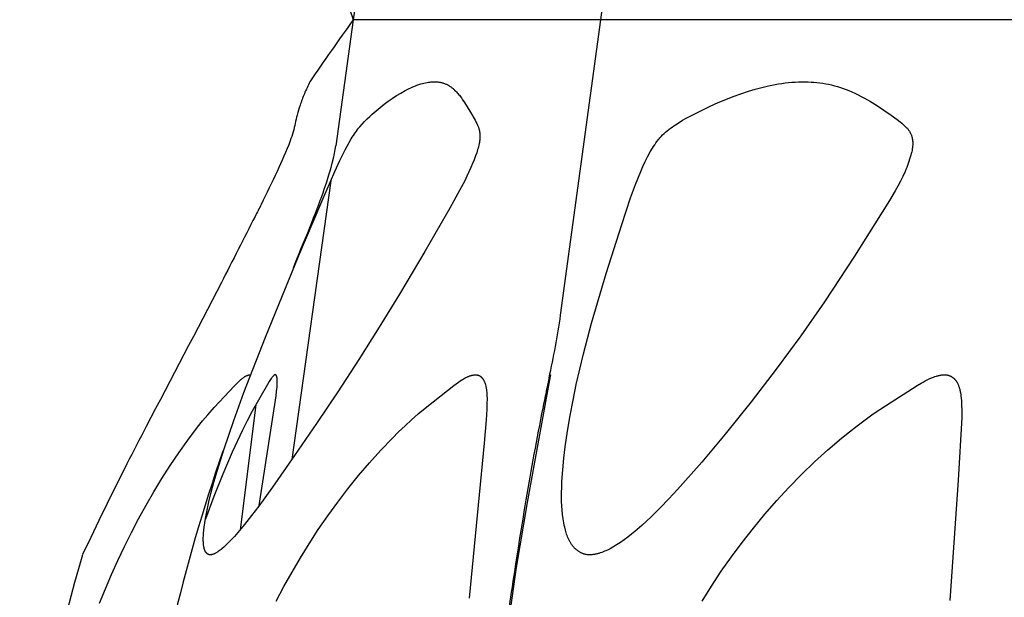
# Model space of a CAD drawing. Header units: millimetres. Extents: x 1250 to 1725, y 0 to 1655.
# Tile 156 of 256: x 1262 to 1288, y 1345 to 1361. Entities that reach past the tile are written whole.
import ezdxf

# ---------------------------------------------------------------- set-up
doc = ezdxf.new("R2010")
doc.units = ezdxf.units.MM
doc.header["$MEASUREMENT"] = 0
doc.layers.add('Crea2D$visibili$tangenti', color=7, linetype='Continuous', true_color=0x000000)

msp = doc.modelspace()

# ---------------------------------------------------------------- linework, layer by layer
at = {"layer": 'Crea2D$visibili$tangenti'}
for p, q in [((1277.531, 1360.548), (1278.58, 1368.31)), ((1271.414, 1363.887), (1270.948, 1360.548)), ((1270.948, 1360.548), (1270.479, 1357.194)), ((1277.531, 1360.548), (1270.948, 1360.548)), ((1276.465, 1352.687), (1277.531, 1360.548)), ((1290.496, 1360.548), (1277.531, 1360.548)), ((1270.349, 1356.265), (1269.312, 1348.847)), ((1268.352, 1350.305), (1267.938, 1346.981))]:
    msp.add_line(p, q, dxfattribs=at)
for points in [[(1267.144, 1346.314), (1267.141, 1346.314), (1267.137, 1346.315), (1267.133, 1346.315), (1267.13, 1346.315), (1267.126, 1346.316), (1267.122, 1346.316), (1267.119, 1346.317), (1267.115, 1346.318), (1267.112, 1346.319), (1267.108, 1346.32), (1267.105, 1346.321), (1267.101, 1346.322), (1267.098, 1346.323), (1267.094, 1346.325), (1267.091, 1346.326), (1267.088, 1346.328), (1267.085, 1346.33), (1267.081, 1346.331), (1267.078, 1346.333), (1267.075, 1346.335), (1267.072, 1346.337), (1267.069, 1346.339), (1267.066, 1346.341), (1267.063, 1346.344), (1267.06, 1346.346), (1267.057, 1346.348), (1267.054, 1346.351), (1267.052, 1346.353), (1267.049, 1346.356), (1267.046, 1346.358), (1267.044, 1346.361), (1267.041, 1346.363), (1267.038, 1346.367), (1267.035, 1346.371), (1267.032, 1346.375), (1267.029, 1346.378), (1267.026, 1346.382), (1267.023, 1346.386), (1267.02, 1346.39), (1267.018, 1346.395), (1267.015, 1346.399), (1267.013, 1346.403), (1267.01, 1346.407), (1267.008, 1346.412), (1267.006, 1346.416), (1267.004, 1346.42), (1267, 1346.429), (1266.996, 1346.439), (1266.993, 1346.448), (1266.989, 1346.457), (1266.987, 1346.467), (1266.984, 1346.476), (1266.981, 1346.486), (1266.977, 1346.506), (1266.974, 1346.52), (1266.971, 1346.534), (1266.969, 1346.548), (1266.966, 1346.562), (1266.963, 1346.591), (1266.96, 1346.619), (1266.958, 1346.648), (1266.957, 1346.676), (1266.956, 1346.705), (1266.956, 1346.734), (1266.957, 1346.774), (1266.958, 1346.814), (1266.964, 1346.894), (1266.971, 1346.974), (1266.981, 1347.054), (1266.997, 1347.167), (1267.015, 1347.279), (1267.057, 1347.502), (1267.106, 1347.723), (1267.16, 1347.943), (1267.241, 1348.244), (1267.327, 1348.543), (1267.513, 1349.137), (1267.767, 1349.887), (1268.038, 1350.63), (1268.611, 1352.106), (1269.501, 1354.276), (1270.108, 1355.709), (1270.46, 1356.513), (1270.594, 1356.803), (1270.735, 1357.089), (1270.837, 1357.283), (1270.891, 1357.378), (1270.92, 1357.425), (1270.949, 1357.471), (1270.976, 1357.511), (1271.003, 1357.549), (1271.032, 1357.588), (1271.061, 1357.625), (1271.09, 1357.662), (1271.121, 1357.699), (1271.183, 1357.77), (1271.248, 1357.84), (1271.315, 1357.908), (1271.384, 1357.974), (1271.454, 1358.039), (1271.555, 1358.128), (1271.659, 1358.215), (1271.765, 1358.298), (1271.874, 1358.378), (1271.985, 1358.455), (1272.098, 1358.528), (1272.214, 1358.598), (1272.332, 1358.663), (1272.432, 1358.714), (1272.482, 1358.738), (1272.533, 1358.761), (1272.585, 1358.783), (1272.637, 1358.803), (1272.69, 1358.822), (1272.744, 1358.839), (1272.785, 1358.851), (1272.827, 1358.862), (1272.869, 1358.871), (1272.911, 1358.879), (1272.953, 1358.886), (1272.975, 1358.889), (1272.996, 1358.891), (1273.017, 1358.893), (1273.039, 1358.894), (1273.06, 1358.896), (1273.082, 1358.896), (1273.102, 1358.896), (1273.123, 1358.896), (1273.142, 1358.896), (1273.161, 1358.895), (1273.181, 1358.894), (1273.2, 1358.892), (1273.22, 1358.889), (1273.239, 1358.887), (1273.258, 1358.883), (1273.277, 1358.879), (1273.296, 1358.875), (1273.315, 1358.87), (1273.334, 1358.865), (1273.352, 1358.859), (1273.371, 1358.852), (1273.389, 1358.845), (1273.407, 1358.838), (1273.424, 1358.83), (1273.442, 1358.822), (1273.459, 1358.813), (1273.476, 1358.803), (1273.493, 1358.794), (1273.509, 1358.783), (1273.525, 1358.773), (1273.541, 1358.762), (1273.557, 1358.75), (1273.572, 1358.738), (1273.587, 1358.726), (1273.602, 1358.714), (1273.617, 1358.701), (1273.631, 1358.688), (1273.645, 1358.675), (1273.673, 1358.647), (1273.693, 1358.626), (1273.713, 1358.605), (1273.733, 1358.583), (1273.751, 1358.56), (1273.77, 1358.537), (1273.788, 1358.514), (1273.823, 1358.467), (1273.857, 1358.419), (1273.889, 1358.371), (1273.953, 1358.272), (1274.074, 1358.074), (1274.189, 1357.873), (1274.211, 1357.831), (1274.233, 1357.79), (1274.243, 1357.769), (1274.253, 1357.747), (1274.262, 1357.726), (1274.271, 1357.704), (1274.275, 1357.691), (1274.28, 1357.679), (1274.284, 1357.666), (1274.288, 1357.653), (1274.292, 1357.639), (1274.296, 1357.626), (1274.299, 1357.613), (1274.302, 1357.6), (1274.305, 1357.586), (1274.308, 1357.573), (1274.31, 1357.56), (1274.312, 1357.546), (1274.314, 1357.533), (1274.315, 1357.519), (1274.316, 1357.505), (1274.317, 1357.492), (1274.318, 1357.477), (1274.318, 1357.462), (1274.319, 1357.447), (1274.318, 1357.433), (1274.318, 1357.418), (1274.317, 1357.403), (1274.314, 1357.373), (1274.311, 1357.344), (1274.307, 1357.314), (1274.302, 1357.285), (1274.296, 1357.255), (1274.287, 1357.214), (1274.278, 1357.173), (1274.267, 1357.132), (1274.256, 1357.092), (1274.231, 1357.011), (1274.203, 1356.931), (1274.164, 1356.825), (1274.121, 1356.72), (1274.077, 1356.616), (1273.972, 1356.388), (1273.912, 1356.264), (1273.785, 1356.019), (1273.516, 1355.537), (1272.852, 1354.386), (1272.174, 1353.245), (1271.639, 1352.374), (1271.091, 1351.511), (1270.534, 1350.654), (1269.966, 1349.804), (1269.387, 1348.954), (1268.796, 1348.113), (1268.431, 1347.61), (1268.243, 1347.363), (1268.051, 1347.119), (1267.921, 1346.961), (1267.787, 1346.807), (1267.718, 1346.732), (1267.647, 1346.658), (1267.574, 1346.587), (1267.5, 1346.518), (1267.453, 1346.477), (1267.429, 1346.457), (1267.405, 1346.438), (1267.38, 1346.419), (1267.355, 1346.402), (1267.342, 1346.393), (1267.329, 1346.385), (1267.315, 1346.377), (1267.302, 1346.369), (1267.283, 1346.359), (1267.274, 1346.354), (1267.265, 1346.349), (1267.255, 1346.345), (1267.245, 1346.341), (1267.236, 1346.337), (1267.226, 1346.333), (1267.216, 1346.329), (1267.206, 1346.326), (1267.196, 1346.323), (1267.186, 1346.321), (1267.175, 1346.319), (1267.17, 1346.318), (1267.165, 1346.317), (1267.16, 1346.316), (1267.155, 1346.316), (1267.15, 1346.315)], [(1277.244, 1346.314), (1277.229, 1346.314), (1277.214, 1346.314), (1277.199, 1346.315), (1277.184, 1346.316), (1277.169, 1346.318), (1277.155, 1346.32), (1277.14, 1346.322), (1277.126, 1346.325), (1277.111, 1346.329), (1277.097, 1346.333), (1277.083, 1346.337), (1277.069, 1346.342), (1277.055, 1346.347), (1277.042, 1346.352), (1277.028, 1346.358), (1277.015, 1346.365), (1277.002, 1346.371), (1276.989, 1346.378), (1276.976, 1346.385), (1276.963, 1346.393), (1276.95, 1346.401), (1276.938, 1346.409), (1276.926, 1346.418), (1276.914, 1346.426), (1276.902, 1346.435), (1276.89, 1346.445), (1276.879, 1346.454), (1276.868, 1346.464), (1276.857, 1346.474), (1276.846, 1346.484), (1276.836, 1346.494), (1276.826, 1346.505), (1276.813, 1346.519), (1276.8, 1346.533), (1276.788, 1346.548), (1276.777, 1346.562), (1276.766, 1346.577), (1276.755, 1346.593), (1276.744, 1346.608), (1276.734, 1346.624), (1276.724, 1346.64), (1276.715, 1346.656), (1276.705, 1346.672), (1276.697, 1346.689), (1276.688, 1346.706), (1276.68, 1346.723), (1276.664, 1346.757), (1276.65, 1346.792), (1276.636, 1346.828), (1276.623, 1346.864), (1276.612, 1346.9), (1276.601, 1346.937), (1276.591, 1346.974), (1276.572, 1347.049), (1276.56, 1347.105), (1276.549, 1347.162), (1276.539, 1347.219), (1276.53, 1347.275), (1276.515, 1347.389), (1276.504, 1347.503), (1276.496, 1347.618), (1276.491, 1347.732), (1276.489, 1347.847), (1276.489, 1347.962), (1276.493, 1348.115), (1276.499, 1348.269), (1276.519, 1348.576), (1276.55, 1348.882), (1276.587, 1349.188), (1276.648, 1349.604), (1276.717, 1350.018), (1276.796, 1350.431), (1276.882, 1350.843), (1277.074, 1351.661), (1277.289, 1352.474), (1277.675, 1353.794), (1278.09, 1355.105), (1278.327, 1355.814), (1278.456, 1356.166), (1278.595, 1356.513), (1278.653, 1356.647), (1278.714, 1356.777), (1278.779, 1356.905), (1278.849, 1357.032), (1278.906, 1357.129), (1278.936, 1357.177), (1278.967, 1357.224), (1278.999, 1357.271), (1279.033, 1357.316), (1279.067, 1357.361), (1279.085, 1357.382), (1279.103, 1357.404), (1279.122, 1357.424), (1279.14, 1357.444), (1279.178, 1357.484), (1279.217, 1357.522), (1279.258, 1357.558), (1279.299, 1357.594), (1279.342, 1357.628), (1279.385, 1357.662), (1279.43, 1357.694), (1279.475, 1357.725), (1279.521, 1357.756), (1279.614, 1357.815), (1279.709, 1357.872), (1279.805, 1357.926), (1280.015, 1358.039), (1280.226, 1358.146), (1280.44, 1358.247), (1280.657, 1358.343), (1280.856, 1358.427), (1281.058, 1358.506), (1281.261, 1358.58), (1281.467, 1358.648), (1281.64, 1358.7), (1281.815, 1358.747), (1281.991, 1358.789), (1282.08, 1358.807), (1282.169, 1358.824), (1282.258, 1358.84), (1282.347, 1358.853), (1282.437, 1358.865), (1282.526, 1358.875), (1282.616, 1358.884), (1282.707, 1358.89), (1282.797, 1358.894), (1282.888, 1358.896), (1282.928, 1358.896), (1282.969, 1358.896), (1283.048, 1358.895), (1283.127, 1358.891), (1283.205, 1358.886), (1283.284, 1358.879), (1283.362, 1358.87), (1283.44, 1358.859), (1283.518, 1358.845), (1283.595, 1358.83), (1283.674, 1358.812), (1283.753, 1358.792), (1283.831, 1358.77), (1283.908, 1358.746), (1283.984, 1358.72), (1284.06, 1358.692), (1284.136, 1358.662), (1284.21, 1358.631), (1284.295, 1358.592), (1284.38, 1358.551), (1284.463, 1358.509), (1284.546, 1358.464), (1284.627, 1358.418), (1284.708, 1358.371), (1284.868, 1358.272), (1285.064, 1358.143), (1285.256, 1358.01), (1285.421, 1357.89), (1285.501, 1357.828), (1285.54, 1357.795), (1285.579, 1357.762), (1285.607, 1357.736), (1285.634, 1357.71), (1285.661, 1357.684), (1285.674, 1357.67), (1285.686, 1357.656), (1285.698, 1357.642), (1285.71, 1357.627), (1285.721, 1357.613), (1285.732, 1357.598), (1285.743, 1357.582), (1285.752, 1357.567), (1285.757, 1357.559), (1285.762, 1357.551), (1285.766, 1357.543), (1285.771, 1357.534), (1285.777, 1357.52), (1285.784, 1357.506), (1285.79, 1357.491), (1285.796, 1357.476), (1285.801, 1357.462), (1285.806, 1357.446), (1285.81, 1357.431), (1285.814, 1357.416), (1285.818, 1357.4), (1285.821, 1357.384), (1285.824, 1357.369), (1285.826, 1357.353), (1285.828, 1357.337), (1285.83, 1357.321), (1285.831, 1357.305), (1285.832, 1357.289), (1285.832, 1357.268), (1285.832, 1357.246), (1285.832, 1357.224), (1285.831, 1357.203), (1285.829, 1357.181), (1285.827, 1357.159), (1285.824, 1357.138), (1285.821, 1357.116), (1285.818, 1357.095), (1285.814, 1357.073), (1285.805, 1357.031), (1285.795, 1356.988), (1285.784, 1356.946), (1285.768, 1356.891), (1285.751, 1356.836), (1285.733, 1356.781), (1285.714, 1356.727), (1285.694, 1356.673), (1285.673, 1356.619), (1285.65, 1356.566), (1285.627, 1356.513), (1285.567, 1356.38), (1285.503, 1356.25), (1285.435, 1356.121), (1285.365, 1355.994), (1285.218, 1355.743), (1284.287, 1354.26), (1283.481, 1353.043), (1282.851, 1352.143), (1282.2, 1351.257), (1281.531, 1350.386), (1280.843, 1349.528), (1280.218, 1348.782), (1279.574, 1348.054), (1279.344, 1347.806), (1279.11, 1347.563), (1278.87, 1347.326), (1278.623, 1347.096), (1278.44, 1346.938), (1278.347, 1346.861), (1278.251, 1346.787), (1278.154, 1346.715), (1278.055, 1346.646), (1277.954, 1346.58), (1277.902, 1346.548), (1277.85, 1346.518), (1277.779, 1346.479), (1277.743, 1346.46), (1277.707, 1346.442), (1277.67, 1346.425), (1277.633, 1346.409), (1277.596, 1346.393), (1277.558, 1346.379), (1277.52, 1346.366), (1277.482, 1346.354), (1277.463, 1346.349), (1277.443, 1346.344), (1277.424, 1346.339), (1277.404, 1346.335), (1277.384, 1346.331), (1277.365, 1346.327), (1277.345, 1346.324), (1277.325, 1346.321), (1277.305, 1346.319), (1277.284, 1346.317), (1277.264, 1346.315)]]:
    msp.add_lwpolyline(points, close=True, dxfattribs=at)
for points in [[(1264.196, 1345.027), (1264.351, 1345.409), (1264.514, 1345.788), (1264.683, 1346.164), (1264.86, 1346.536), (1265.044, 1346.906), (1265.235, 1347.272), (1265.433, 1347.633), (1265.639, 1347.991), (1265.854, 1348.343), (1266.076, 1348.69), (1266.307, 1349.032), (1266.547, 1349.367), (1266.806, 1349.709), (1266.94, 1349.876), (1267.078, 1350.04), (1267.25, 1350.236), (1267.785, 1350.807), (1267.877, 1350.901), (1267.908, 1350.932), (1267.94, 1350.961), (1267.957, 1350.976), (1267.974, 1350.99), (1267.991, 1351.003), (1268.008, 1351.017), (1268.026, 1351.03), (1268.044, 1351.042), (1268.054, 1351.049), (1268.064, 1351.055), (1268.074, 1351.061), (1268.084, 1351.066), (1268.094, 1351.072), (1268.105, 1351.077), (1268.115, 1351.082), (1268.121, 1351.084), (1268.126, 1351.086), (1268.131, 1351.088), (1268.137, 1351.09), (1268.142, 1351.092), (1268.147, 1351.094), (1268.153, 1351.095), (1268.158, 1351.097), (1268.164, 1351.098), (1268.17, 1351.099), (1268.175, 1351.1), (1268.181, 1351.101), (1268.186, 1351.102), (1268.192, 1351.102), (1268.198, 1351.103), (1268.204, 1351.103), (1268.209, 1351.103), (1268.215, 1351.103), (1268.217, 1351.103)], [(1268.441, 1347.624), (1268.892, 1350.54), (1268.908, 1350.658), (1268.914, 1350.717), (1268.919, 1350.777), (1268.921, 1350.822), (1268.923, 1350.866), (1268.923, 1350.955), (1268.922, 1350.982), (1268.922, 1350.995), (1268.921, 1351.008), (1268.92, 1351.015), (1268.919, 1351.021), (1268.918, 1351.028), (1268.917, 1351.034), (1268.916, 1351.041), (1268.915, 1351.047), (1268.913, 1351.054), (1268.911, 1351.06), (1268.91, 1351.064), (1268.909, 1351.067), (1268.908, 1351.071), (1268.907, 1351.074), (1268.906, 1351.076), (1268.905, 1351.077), (1268.905, 1351.079), (1268.904, 1351.08), (1268.903, 1351.082), (1268.902, 1351.083), (1268.901, 1351.085), (1268.9, 1351.086), (1268.9, 1351.088), (1268.899, 1351.089), (1268.898, 1351.09), (1268.898, 1351.09), (1268.897, 1351.091), (1268.896, 1351.092), (1268.896, 1351.092), (1268.895, 1351.093), (1268.895, 1351.093), (1268.894, 1351.094), (1268.894, 1351.095), (1268.893, 1351.095), (1268.892, 1351.096), (1268.892, 1351.096), (1268.891, 1351.097), (1268.89, 1351.097), (1268.89, 1351.098), (1268.889, 1351.098), (1268.888, 1351.099), (1268.888, 1351.099), (1268.887, 1351.1), (1268.886, 1351.1), (1268.885, 1351.1), (1268.885, 1351.101), (1268.884, 1351.101), (1268.883, 1351.102), (1268.882, 1351.102), (1268.881, 1351.102), (1268.881, 1351.103), (1268.88, 1351.103), (1268.879, 1351.103), (1268.878, 1351.103), (1268.878, 1351.103), (1268.877, 1351.103), (1268.876, 1351.103), (1268.876, 1351.103), (1268.875, 1351.103), (1268.874, 1351.103), (1268.874, 1351.103), (1268.873, 1351.103), (1268.872, 1351.103), (1268.87, 1351.103), (1268.869, 1351.103), (1268.868, 1351.103), (1268.866, 1351.103), (1268.865, 1351.103), (1268.864, 1351.102), (1268.863, 1351.102), (1268.862, 1351.102), (1268.86, 1351.101), (1268.859, 1351.101), (1268.858, 1351.1), (1268.857, 1351.1), (1268.856, 1351.1), (1268.854, 1351.099), (1268.853, 1351.098), (1268.852, 1351.098), (1268.851, 1351.097), (1268.85, 1351.097), (1268.848, 1351.095), (1268.846, 1351.094), (1268.843, 1351.093), (1268.841, 1351.091), (1268.838, 1351.089), (1268.835, 1351.087), (1268.832, 1351.084), (1268.829, 1351.082), (1268.826, 1351.079), (1268.823, 1351.077), (1268.818, 1351.071), (1268.812, 1351.066), (1268.807, 1351.06), (1268.797, 1351.049), (1268.787, 1351.037), (1268.777, 1351.026), (1268.768, 1351.014), (1268.759, 1351.002), (1268.741, 1350.977), (1268.725, 1350.952), (1268.709, 1350.926), (1268.662, 1350.849), (1268.256, 1350.132), (1268.125, 1349.882), (1267.999, 1349.63), (1267.728, 1349.05), (1267.474, 1348.461), (1267.236, 1347.866), (1267.012, 1347.266)], [(1268.899, 1345.082), (1269.104, 1345.472), (1269.318, 1345.856), (1269.541, 1346.235), (1269.773, 1346.609), (1270.017, 1346.985), (1270.271, 1347.355), (1270.533, 1347.718), (1270.805, 1348.074), (1271.085, 1348.423), (1271.376, 1348.764), (1271.677, 1349.097), (1271.987, 1349.42), (1272.154, 1349.585), (1272.324, 1349.747), (1272.497, 1349.906), (1272.674, 1350.061), (1272.907, 1350.255), (1273.624, 1350.816), (1273.748, 1350.909), (1273.79, 1350.939), (1273.833, 1350.967), (1273.855, 1350.981), (1273.877, 1350.994), (1273.9, 1351.007), (1273.922, 1351.02), (1273.945, 1351.031), (1273.969, 1351.043), (1273.984, 1351.049), (1273.998, 1351.056), (1274.013, 1351.062), (1274.029, 1351.068), (1274.044, 1351.073), (1274.059, 1351.078), (1274.075, 1351.083), (1274.09, 1351.087), (1274.106, 1351.091), (1274.122, 1351.094), (1274.137, 1351.097), (1274.153, 1351.099), (1274.161, 1351.1), (1274.169, 1351.101), (1274.177, 1351.102), (1274.185, 1351.102), (1274.193, 1351.103), (1274.201, 1351.103), (1274.209, 1351.103), (1274.217, 1351.103), (1274.223, 1351.103), (1274.229, 1351.102), (1274.234, 1351.102), (1274.24, 1351.101), (1274.246, 1351.1), (1274.252, 1351.099), (1274.257, 1351.098), (1274.263, 1351.096), (1274.269, 1351.094), (1274.274, 1351.093), (1274.28, 1351.091), (1274.285, 1351.088), (1274.29, 1351.086), (1274.295, 1351.084), (1274.301, 1351.081), (1274.306, 1351.078), (1274.311, 1351.075), (1274.316, 1351.072), (1274.32, 1351.069), (1274.325, 1351.066), (1274.33, 1351.063), (1274.335, 1351.059), (1274.339, 1351.056), (1274.344, 1351.052), (1274.348, 1351.048), (1274.352, 1351.044), (1274.357, 1351.04), (1274.361, 1351.036), (1274.365, 1351.032), (1274.369, 1351.028), (1274.373, 1351.023), (1274.377, 1351.019), (1274.381, 1351.013), (1274.386, 1351.008), (1274.391, 1351.002), (1274.395, 1350.996), (1274.399, 1350.99), (1274.403, 1350.984), (1274.407, 1350.978), (1274.411, 1350.971), (1274.415, 1350.965), (1274.418, 1350.958), (1274.422, 1350.952), (1274.425, 1350.945), (1274.432, 1350.932), (1274.437, 1350.919), (1274.443, 1350.905), (1274.448, 1350.891), (1274.453, 1350.877), (1274.458, 1350.863), (1274.462, 1350.848), (1274.466, 1350.834), (1274.473, 1350.805), (1274.477, 1350.784), (1274.481, 1350.763), (1274.485, 1350.742), (1274.488, 1350.722), (1274.494, 1350.68), (1274.498, 1350.638), (1274.501, 1350.596), (1274.503, 1350.554), (1274.506, 1350.47), (1274.505, 1350.328), (1274.501, 1350.186), (1274.483, 1349.903), (1274.429, 1349.289), (1274.029, 1345.16)], [(1276.19, 1351.103), (1276.19, 1351.103), (1276.19, 1351.103), (1276.19, 1351.103), (1276.19, 1351.103), (1276.19, 1351.103), (1276.19, 1351.103), (1276.19, 1351.103), (1276.19, 1351.103), (1276.19, 1351.103), (1276.19, 1351.103), (1276.19, 1351.103), (1276.191, 1351.103), (1276.191, 1351.103), (1276.191, 1351.103), (1276.191, 1351.103), (1276.191, 1351.103), (1276.191, 1351.103), (1276.191, 1351.103), (1276.191, 1351.104), (1276.191, 1351.104), (1276.191, 1351.104), (1276.191, 1351.104), (1276.191, 1351.104), (1276.191, 1351.104), (1276.191, 1351.104), (1276.191, 1351.104), (1276.191, 1351.104), (1276.191, 1351.104), (1276.191, 1351.104), (1276.191, 1351.104), (1276.191, 1351.104), (1276.191, 1351.104), (1276.191, 1351.104), (1276.191, 1351.104), (1276.191, 1351.104), (1276.191, 1351.104), (1276.191, 1351.104), (1276.191, 1351.104), (1276.191, 1351.104), (1276.191, 1351.104), (1276.191, 1351.104), (1276.191, 1351.104), (1276.191, 1351.104), (1276.191, 1351.104), (1276.191, 1351.104), (1276.191, 1351.104), (1276.191, 1351.104), (1276.191, 1351.104), (1276.191, 1351.104), (1276.191, 1351.104), (1276.191, 1351.104), (1276.191, 1351.104), (1276.191, 1351.104), (1276.191, 1351.104), (1276.191, 1351.104), (1276.191, 1351.104), (1276.191, 1351.104), (1276.191, 1351.104), (1276.191, 1351.103), (1276.191, 1351.103), (1276.191, 1351.103), (1276.191, 1351.103), (1276.191, 1351.103), (1276.191, 1351.103), (1276.191, 1351.103), (1276.191, 1351.103), (1276.191, 1351.103), (1276.191, 1351.103), (1276.191, 1351.103), (1276.191, 1351.103), (1276.191, 1351.103), (1276.191, 1351.103), (1276.191, 1351.103), (1276.191, 1351.103), (1276.191, 1351.103), (1276.191, 1351.103), (1276.191, 1351.103), (1276.191, 1351.103), (1276.191, 1351.103), (1276.191, 1351.103), (1276.191, 1351.103), (1276.191, 1351.103), (1276.191, 1351.103), (1276.191, 1351.103), (1276.191, 1351.103), (1276.191, 1351.103), (1276.191, 1351.103), (1276.191, 1351.103), (1276.191, 1351.103), (1276.191, 1351.103), (1276.191, 1351.103), (1276.191, 1351.103), (1276.191, 1351.103), (1276.191, 1351.103), (1276.191, 1351.103), (1276.191, 1351.103), (1276.191, 1351.103), (1276.191, 1351.102), (1276.191, 1351.101), (1276.191, 1351.099), (1276.191, 1351.098), (1276.191, 1351.096), (1276.191, 1351.094), (1276.191, 1351.091), (1276.191, 1351.089), (1276.191, 1351.084), (1276.19, 1351.074), (1276.188, 1351.063), (1275.573, 1347.711), (1275.285, 1345.979), (1275.073, 1344.531)], [(1280.227, 1345.082), (1280.478, 1345.484), (1280.74, 1345.879), (1281.013, 1346.266), (1281.296, 1346.646), (1281.592, 1347.024), (1281.898, 1347.394), (1282.214, 1347.756), (1282.54, 1348.108), (1282.875, 1348.452), (1283.22, 1348.785), (1283.576, 1349.108), (1283.941, 1349.42), (1284.146, 1349.587), (1284.354, 1349.75), (1284.566, 1349.908), (1284.781, 1350.061), (1285.109, 1350.28), (1285.953, 1350.818), (1286.058, 1350.881), (1286.111, 1350.911), (1286.164, 1350.94), (1286.219, 1350.968), (1286.274, 1350.994), (1286.329, 1351.019), (1286.358, 1351.03), (1286.386, 1351.041), (1286.424, 1351.055), (1286.463, 1351.068), (1286.482, 1351.074), (1286.501, 1351.079), (1286.521, 1351.084), (1286.541, 1351.089), (1286.561, 1351.092), (1286.58, 1351.096), (1286.6, 1351.099), (1286.62, 1351.101), (1286.641, 1351.102), (1286.651, 1351.103), (1286.661, 1351.103), (1286.671, 1351.103), (1286.681, 1351.103), (1286.691, 1351.103), (1286.702, 1351.103), (1286.709, 1351.103), (1286.717, 1351.102), (1286.725, 1351.102), (1286.732, 1351.101), (1286.74, 1351.1), (1286.748, 1351.099), (1286.755, 1351.097), (1286.763, 1351.096), (1286.77, 1351.094), (1286.778, 1351.092), (1286.785, 1351.09), (1286.793, 1351.088), (1286.8, 1351.085), (1286.807, 1351.083), (1286.814, 1351.08), (1286.822, 1351.077), (1286.829, 1351.074), (1286.836, 1351.071), (1286.843, 1351.068), (1286.85, 1351.064), (1286.856, 1351.06), (1286.863, 1351.056), (1286.87, 1351.053), (1286.876, 1351.048), (1286.883, 1351.044), (1286.889, 1351.04), (1286.895, 1351.035), (1286.902, 1351.031), (1286.908, 1351.026), (1286.914, 1351.021), (1286.919, 1351.016), (1286.925, 1351.011), (1286.932, 1351.005), (1286.938, 1350.999), (1286.945, 1350.992), (1286.951, 1350.986), (1286.957, 1350.979), (1286.963, 1350.972), (1286.969, 1350.965), (1286.974, 1350.958), (1286.98, 1350.95), (1286.985, 1350.943), (1286.99, 1350.936), (1286.995, 1350.928), (1287, 1350.92), (1287.005, 1350.913), (1287.014, 1350.897), (1287.023, 1350.881), (1287.031, 1350.864), (1287.039, 1350.847), (1287.046, 1350.83), (1287.053, 1350.813), (1287.059, 1350.796), (1287.065, 1350.778), (1287.071, 1350.761), (1287.077, 1350.739), (1287.083, 1350.717), (1287.089, 1350.695), (1287.094, 1350.672), (1287.098, 1350.65), (1287.103, 1350.628), (1287.11, 1350.583), (1287.116, 1350.537), (1287.12, 1350.492), (1287.128, 1350.401), (1287.134, 1350.286), (1287.137, 1350.171), (1287.137, 1350.068), (1287.135, 1349.965), (1287.043, 1348.302), (1286.82, 1345.096)]]:
    msp.add_lwpolyline(points, dxfattribs=at)
for centre, radius, start, end in [((1323.844, 1379.9), 56.325, 198.1465, 200.0947), ((1316.494, 1327.485), 56.281, 144.0227, 146.0751), ((1254.104, 1355.973), 22.601, 347.3473, 351.6407), ((1310.813, 1333.986), 45.885, 160.8012, 172.9035), ((1301.89, 1334.899), 39.818, 163.3398, 180.9743)]:
    msp.add_arc(centre, radius, start, end, dxfattribs=at)
for points, knots in [([(1269.793, 1358.896), (1269.741, 1358.791), (1269.645, 1358.587), (1269.533, 1358.29), (1269.431, 1357.953), (1269.373, 1357.629), (1269.202, 1357.126), (1269.045, 1356.78), (1268.923, 1356.513), (1268.786, 1356.219), (1268.592, 1355.819), (1268.09, 1354.838), (1267.09, 1352.859), (1265.928, 1350.677), (1264.684, 1348.271), (1264.126, 1347.132), (1263.747, 1346.322)], [0, 0, 0, 0, 0.351621, 0.677297, 0.950183, 1.406188, 1.662263, 2.543373, 2.543373, 2.543373, 3.517775, 3.875933, 5.850018, 10.168963, 11.292649, 13.974821, 13.974821, 13.974821, 13.974821]), ([(1269.353, 1353.947), (1269.733, 1354.875), (1270.003, 1355.531), (1270.365, 1356.591), (1270.444, 1356.944), (1270.479, 1357.194)], [40.952067, 40.952067, 40.952067, 40.952067, 46.07576, 46.07576, 51.604485, 51.604485, 51.604485, 51.604485]), ([(1274.389, 1339.86), (1274.578, 1341.235), (1274.833, 1343.102), (1275.167, 1345.382), (1275.433, 1347.105), (1275.712, 1348.743), (1275.976, 1350.118), (1276.108, 1350.761), (1276.16, 1350.998), (1276.182, 1351.08)], [0, 0, 0, 0, 4.16579, 5.651815, 6.913434, 9.394689, 10.637453, 11.111916, 11.365234, 11.365234, 11.365234, 11.365234])]:
    msp.add_open_spline(points, degree=3, knots=knots, dxfattribs=at)

doc.saveas('drawing.dxf')
